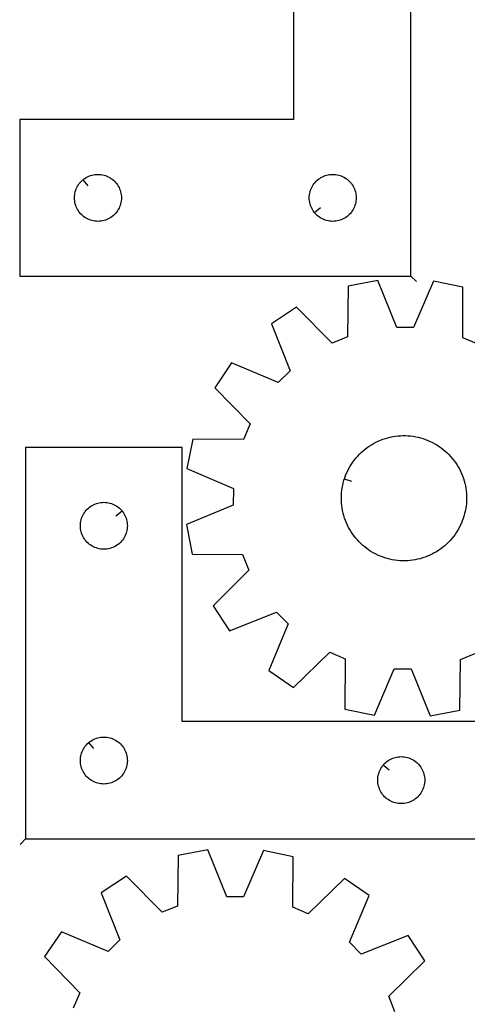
# Model space of a CAD drawing. Header units: millimetres. Extents: x 7 to 1243, y 7 to 1753.
# Tile 8 of 18: x 8 to 180, y 878 to 1255. Entities that reach past the tile are written whole.
import ezdxf

# ---------------------------------------------------------------- set-up
doc = ezdxf.new("R2010")
doc.units = ezdxf.units.MM
doc.layers.add('CUT', color=7, linetype='CONTINUOUS', true_color=0x000000)
doc.layers.add('LEADIN', color=1, linetype='CONTINUOUS', true_color=0xff0000)

msp = doc.modelspace()

# ---------------------------------------------------------------- linework, layer by layer
at = {"layer": 'CUT'}
for points in [[(158.059359, 1156.918115), (158.059359, 1336.918115), (113.059359, 1336.918115), (113.059359, 1216.918115), (8.059359, 1216.918115), (8.059359, 1156.918115)], [(32.352876, 1193.871484), (32.580506, 1194.058295), (33.059227, 1194.401342), (33.559359, 1194.712344), (34.078761, 1194.98997), (34.615208, 1195.233031), (35.166404, 1195.440486), (35.729987, 1195.611448), (36.303546, 1195.745183), (36.884623, 1195.841119), (37.470731, 1195.898846), (38.059359, 1195.918115), (38.647987, 1195.898846), (39.234095, 1195.841119), (39.815172, 1195.745183), (40.38873, 1195.611448), (40.952314, 1195.440486), (41.50351, 1195.233031), (42.039957, 1194.98997), (42.559359, 1194.712344), (43.059491, 1194.401342), (43.538212, 1194.058295), (43.993471, 1193.684674), (44.42332, 1193.282076), (44.825917, 1192.852228), (45.199539, 1192.396968), (45.542585, 1191.918247), (45.853588, 1191.418115), (46.131214, 1190.898714), (46.374275, 1190.362266), (46.58173, 1189.81107), (46.752691, 1189.247487), (46.886426, 1188.673928), (46.982363, 1188.092851), (47.040089, 1187.506743), (47.059359, 1186.918115), (47.040089, 1186.329487), (46.982363, 1185.74338), (46.886426, 1185.162302), (46.752691, 1184.588744), (46.58173, 1184.02516), (46.374275, 1183.473964), (46.131214, 1182.937517), (45.853588, 1182.418115), (45.542585, 1181.917983), (45.199539, 1181.439262), (44.825917, 1180.984003), (44.42332, 1180.554154), (43.993471, 1180.151557), (43.538212, 1179.777935), (43.059491, 1179.434889), (42.559359, 1179.123887), (42.039957, 1178.846261), (41.50351, 1178.6032), (40.952314, 1178.395744), (40.38873, 1178.224783), (39.815172, 1178.091048), (39.234095, 1177.995112), (38.647987, 1177.937385), (38.059359, 1177.918115), (37.470731, 1177.937385), (36.884623, 1177.995112), (36.303546, 1178.091048), (35.729987, 1178.224783), (35.166404, 1178.395744), (34.615208, 1178.6032), (34.078761, 1178.846261), (33.559359, 1179.123887), (33.059227, 1179.434889), (32.580506, 1179.777935), (32.125247, 1180.151557), (31.695398, 1180.554154), (31.292801, 1180.984003), (30.919179, 1181.439262), (30.576132, 1181.917983), (30.26513, 1182.418115), (29.987504, 1182.937517), (29.744443, 1183.473964), (29.536988, 1184.02516), (29.366026, 1184.588744), (29.232291, 1185.162302), (29.136355, 1185.74338), (29.078629, 1186.329487), (29.059359, 1186.918115), (29.078629, 1187.506743), (29.136355, 1188.092851), (29.232291, 1188.673928), (29.366026, 1189.247487), (29.536988, 1189.81107), (29.744443, 1190.362266), (29.987504, 1190.898714), (30.26513, 1191.418115), (30.576132, 1191.918247), (30.919179, 1192.396968), (31.292801, 1192.852228), (31.695398, 1193.282076), (32.125247, 1193.684674)], [(121.10599, 1181.211633), (120.919179, 1181.439262), (120.576132, 1181.917983), (120.26513, 1182.418115), (119.987504, 1182.937517), (119.744443, 1183.473964), (119.536988, 1184.02516), (119.366026, 1184.588744), (119.232291, 1185.162302), (119.136355, 1185.74338), (119.078629, 1186.329487), (119.059359, 1186.918115), (119.078629, 1187.506743), (119.136355, 1188.092851), (119.232291, 1188.673928), (119.366026, 1189.247487), (119.536988, 1189.81107), (119.744443, 1190.362266), (119.987504, 1190.898714), (120.26513, 1191.418115), (120.576132, 1191.918247), (120.919179, 1192.396968), (121.292801, 1192.852228), (121.695398, 1193.282076), (122.125247, 1193.684674), (122.580506, 1194.058295), (123.059227, 1194.401342), (123.559359, 1194.712344), (124.078761, 1194.98997), (124.615208, 1195.233031), (125.166404, 1195.440486), (125.729987, 1195.611448), (126.303546, 1195.745183), (126.884623, 1195.841119), (127.470731, 1195.898846), (128.059359, 1195.918115), (128.647987, 1195.898846), (129.234095, 1195.841119), (129.815172, 1195.745183), (130.38873, 1195.611448), (130.952314, 1195.440486), (131.50351, 1195.233031), (132.039957, 1194.98997), (132.559359, 1194.712344), (133.059491, 1194.401342), (133.538212, 1194.058295), (133.993471, 1193.684674), (134.42332, 1193.282076), (134.825917, 1192.852228), (135.199539, 1192.396968), (135.542585, 1191.918247), (135.853588, 1191.418115), (136.131214, 1190.898714), (136.374275, 1190.362266), (136.58173, 1189.81107), (136.752691, 1189.247487), (136.886426, 1188.673928), (136.982363, 1188.092851), (137.040089, 1187.506743), (137.059359, 1186.918115), (137.040089, 1186.329487), (136.982363, 1185.74338), (136.886426, 1185.162302), (136.752691, 1184.588744), (136.58173, 1184.02516), (136.374275, 1183.473964), (136.131214, 1182.937517), (135.853588, 1182.418115), (135.542585, 1181.917983), (135.199539, 1181.439262), (134.825917, 1180.984003), (134.42332, 1180.554154), (133.993471, 1180.151557), (133.538212, 1179.777935), (133.059491, 1179.434889), (132.559359, 1179.123887), (132.039957, 1178.846261), (131.50351, 1178.6032), (130.952314, 1178.395744), (130.38873, 1178.224783), (129.815172, 1178.091048), (129.234095, 1177.995112), (128.647987, 1177.937385), (128.059359, 1177.918115), (127.470731, 1177.937385), (126.884623, 1177.995112), (126.303546, 1178.091048), (125.729987, 1178.224783), (125.166404, 1178.395744), (124.615208, 1178.6032), (124.078761, 1178.846261), (123.559359, 1179.123887), (123.059227, 1179.434889), (122.580506, 1179.777935), (122.125247, 1180.151557), (121.695398, 1180.554154), (121.292801, 1180.984003)], [(132.530069, 1079.116235), (132.679591, 1079.582408), (133.016414, 1080.50178), (133.390456, 1081.406649), (133.801095, 1082.295508), (134.247648, 1083.166878), (134.729372, 1084.019309), (135.245464, 1084.851381), (135.795065, 1085.66171), (136.377261, 1086.448947), (136.991083, 1087.211783), (137.63551, 1087.948946), (138.309467, 1088.659211), (139.011835, 1089.341395), (139.741443, 1089.994363), (140.497078, 1090.617027), (141.277482, 1091.208352), (142.081355, 1091.767354), (142.907361, 1092.293101), (143.754123, 1092.784719), (144.620233, 1093.24139), (145.50425, 1093.662353), (146.404701, 1094.046909), (147.320088, 1094.394416), (148.248888, 1094.704297), (149.189555, 1094.976035), (150.140522, 1095.209179), (151.100208, 1095.40334), (152.067014, 1095.558195), (153.039333, 1095.673487), (154.015544, 1095.749023), (154.994025, 1095.784678), (155.973145, 1095.780393), (156.951276, 1095.736174), (157.926789, 1095.652095), (158.898061, 1095.528297), (159.863475, 1095.364985), (160.821425, 1095.162431), (161.770315, 1094.920972), (162.708567, 1094.64101), (163.634618, 1094.323011), (164.546929, 1093.967504), (165.443979, 1093.575082), (166.324277, 1093.146396), (167.186357, 1092.682162), (168.028783, 1092.18315), (168.850155, 1091.650193), (169.649104, 1091.084176), (170.424302, 1090.486042), (171.174458, 1089.856787), (171.898322, 1089.197458), (172.594692, 1088.509152), (173.262406, 1087.793015), (173.900355, 1087.050239), (174.507476, 1086.28206), (175.082759, 1085.489757), (175.625247, 1084.674648), (176.134035, 1083.83809), (176.608278, 1082.981475), (177.047187, 1082.10623), (177.45003, 1081.21381), (177.816138, 1080.305702), (178.1449, 1079.383416), (178.43577, 1078.448489), (178.688263, 1077.502475), (178.90196, 1076.54695), (179.076505, 1075.583503), (179.211606, 1074.613739), (179.30704, 1073.639271), (179.362647, 1072.661721), (179.378335, 1071.682717), (179.354078, 1070.703888), (179.289916, 1069.726863), (179.185956, 1068.753268), (179.042371, 1067.784723), (178.8594, 1066.822841), (178.637347, 1065.869223), (178.376583, 1064.925456), (178.07754, 1063.99311), (177.740717, 1063.073737), (177.366675, 1062.168869), (176.956035, 1061.28001), (176.509482, 1060.40864), (176.027759, 1059.556209), (175.511667, 1058.724137), (174.962066, 1057.913808), (174.379869, 1057.12657), (173.766047, 1056.363735), (173.121621, 1055.626572), (172.447663, 1054.916307), (171.745296, 1054.234123), (171.015687, 1053.581155), (170.260052, 1052.958491), (169.479649, 1052.367166), (168.675775, 1051.808164), (167.84977, 1051.282417), (167.003008, 1050.790799), (166.136897, 1050.334128), (165.252881, 1049.913164), (164.35243, 1049.528609), (163.437042, 1049.181102), (162.508243, 1048.871221), (161.567576, 1048.599483), (160.616609, 1048.366339), (159.656923, 1048.172178), (158.690116, 1048.017323), (157.717798, 1047.902031), (156.741586, 1047.826495), (155.763106, 1047.79084), (154.783985, 1047.795125), (153.805855, 1047.839344), (152.830341, 1047.923422), (151.85907, 1048.047221), (150.893655, 1048.210533), (149.935706, 1048.413087), (148.986816, 1048.654546), (148.048564, 1048.934508), (147.122512, 1049.252507), (146.210202, 1049.608013), (145.313151, 1050.000436), (144.432854, 1050.429121), (143.570774, 1050.893356), (142.728347, 1051.392368), (141.906976, 1051.925325), (141.108026, 1052.491342), (140.332829, 1053.089475), (139.582673, 1053.71873), (138.858808, 1054.37806), (138.162439, 1055.066365), (137.494724, 1055.782502), (136.856776, 1056.525279), (136.249654, 1057.293458), (135.674371, 1058.085761), (135.131884, 1058.90087), (134.623096, 1059.737428), (134.148852, 1060.594043), (133.709944, 1061.469288), (133.307101, 1062.361708), (132.940993, 1063.269816), (132.612231, 1064.192101), (132.321361, 1065.127029), (132.068867, 1066.073043), (131.855171, 1067.028568), (131.680626, 1067.992015), (131.545524, 1068.961779), (131.450091, 1069.936247), (131.394483, 1070.913796), (131.378795, 1071.8928), (131.403052, 1072.87163), (131.467214, 1073.848655), (131.571174, 1074.82225), (131.71476, 1075.790795), (131.897731, 1076.752676), (132.119784, 1077.706295), (132.380548, 1078.650062)], [(10.334556, 941.220914), (190.334556, 941.220914), (190.334556, 986.220914), (70.334556, 986.220914), (70.334556, 1091.220914), (10.334556, 1091.220914)], [(47.287925, 1066.927396), (47.474736, 1066.699767), (47.817782, 1066.221046), (48.128784, 1065.720914), (48.40641, 1065.201512), (48.649471, 1064.665065), (48.856927, 1064.113869), (49.027888, 1063.550285), (49.161623, 1062.976727), (49.257559, 1062.39565), (49.315286, 1061.809542), (49.334556, 1061.220914), (49.315286, 1060.632286), (49.257559, 1060.046178), (49.161623, 1059.465101), (49.027888, 1058.891542), (48.856927, 1058.327959), (48.649471, 1057.776763), (48.40641, 1057.240316), (48.128784, 1056.720914), (47.817782, 1056.220782), (47.474736, 1055.742061), (47.101114, 1055.286801), (46.698517, 1054.856953), (46.268668, 1054.454356), (45.813408, 1054.080734), (45.334688, 1053.737687), (44.834556, 1053.426685), (44.315154, 1053.149059), (43.778707, 1052.905998), (43.227511, 1052.698543), (42.663927, 1052.527581), (42.090369, 1052.393846), (41.509291, 1052.29791), (40.923184, 1052.240183), (40.334556, 1052.220914), (39.745927, 1052.240183), (39.15982, 1052.29791), (38.578743, 1052.393846), (38.005184, 1052.527581), (37.4416, 1052.698543), (36.890405, 1052.905998), (36.353957, 1053.149059), (35.834556, 1053.426685), (35.334424, 1053.737687), (34.855703, 1054.080734), (34.400443, 1054.454356), (33.970595, 1054.856953), (33.567997, 1055.286801), (33.194376, 1055.742061), (32.851329, 1056.220782), (32.540327, 1056.720914), (32.262701, 1057.240316), (32.01964, 1057.776763), (31.812184, 1058.327959), (31.641223, 1058.891542), (31.507488, 1059.465101), (31.411552, 1060.046178), (31.353825, 1060.632286), (31.334556, 1061.220914), (31.353825, 1061.809542), (31.411552, 1062.39565), (31.507488, 1062.976727), (31.641223, 1063.550285), (31.812184, 1064.113869), (32.01964, 1064.665065), (32.262701, 1065.201512), (32.540327, 1065.720914), (32.851329, 1066.221046), (33.194376, 1066.699767), (33.567997, 1067.155026), (33.970595, 1067.584875), (34.400443, 1067.987472), (34.855703, 1068.361094), (35.334424, 1068.70414), (35.834556, 1069.015142), (36.353957, 1069.292768), (36.890405, 1069.53583), (37.4416, 1069.743285), (38.005184, 1069.914246), (38.578743, 1070.047981), (39.15982, 1070.143918), (39.745927, 1070.201644), (40.334556, 1070.220914), (40.923184, 1070.201644), (41.509291, 1070.143918), (42.090369, 1070.047981), (42.663927, 1069.914246), (43.227511, 1069.743285), (43.778707, 1069.53583), (44.315154, 1069.292768), (44.834556, 1069.015142), (45.334688, 1068.70414), (45.813408, 1068.361094), (46.268668, 1067.987472), (46.698517, 1067.584875), (47.101114, 1067.155026)], [(34.628073, 978.174283), (34.855703, 978.361094), (35.334424, 978.70414), (35.834556, 979.015142), (36.353957, 979.292768), (36.890405, 979.53583), (37.4416, 979.743285), (38.005184, 979.914246), (38.578743, 980.047981), (39.15982, 980.143918), (39.745927, 980.201644), (40.334556, 980.220914), (40.923184, 980.201644), (41.509291, 980.143918), (42.090369, 980.047981), (42.663927, 979.914246), (43.227511, 979.743285), (43.778707, 979.53583), (44.315154, 979.292768), (44.834556, 979.015142), (45.334688, 978.70414), (45.813408, 978.361094), (46.268668, 977.987472), (46.698517, 977.584875), (47.101114, 977.155026), (47.474736, 976.699767), (47.817782, 976.221046), (48.128784, 975.720914), (48.40641, 975.201512), (48.649471, 974.665065), (48.856927, 974.113869), (49.027888, 973.550285), (49.161623, 972.976727), (49.257559, 972.39565), (49.315286, 971.809542), (49.334556, 971.220914), (49.315286, 970.632286), (49.257559, 970.046178), (49.161623, 969.465101), (49.027888, 968.891542), (48.856927, 968.327959), (48.649471, 967.776763), (48.40641, 967.240316), (48.128784, 966.720914), (47.817782, 966.220782), (47.474736, 965.742061), (47.101114, 965.286801), (46.698517, 964.856953), (46.268668, 964.454356), (45.813408, 964.080734), (45.334688, 963.737687), (44.834556, 963.426685), (44.315154, 963.149059), (43.778707, 962.905998), (43.227511, 962.698543), (42.663927, 962.527581), (42.090369, 962.393846), (41.509291, 962.29791), (40.923184, 962.240183), (40.334556, 962.220914), (39.745927, 962.240183), (39.15982, 962.29791), (38.578743, 962.393846), (38.005184, 962.527581), (37.4416, 962.698543), (36.890405, 962.905998), (36.353957, 963.149059), (35.834556, 963.426685), (35.334424, 963.737687), (34.855703, 964.080734), (34.400443, 964.454356), (33.970595, 964.856953), (33.567997, 965.286801), (33.194376, 965.742061), (32.851329, 966.220782), (32.540327, 966.720914), (32.262701, 967.240316), (32.01964, 967.776763), (31.812184, 968.327959), (31.641223, 968.891542), (31.507488, 969.465101), (31.411552, 970.046178), (31.353825, 970.632286), (31.334556, 971.220914), (31.353825, 971.809542), (31.411552, 972.39565), (31.507488, 972.976727), (31.641223, 973.550285), (31.812184, 974.113869), (32.01964, 974.665065), (32.262701, 975.201512), (32.540327, 975.720914), (32.851329, 976.221046), (33.194376, 976.699767), (33.567997, 977.155026), (33.970595, 977.584875), (34.400443, 977.987472)], [(147.381186, 969.427396), (147.567997, 969.655026), (147.970595, 970.084875), (148.400443, 970.487472), (148.855703, 970.861094), (149.334424, 971.20414), (149.834556, 971.515142), (150.353957, 971.792768), (150.890405, 972.03583), (151.4416, 972.243285), (152.005184, 972.414246), (152.578743, 972.547981), (153.15982, 972.643918), (153.745927, 972.701644), (154.334556, 972.720914), (154.923184, 972.701644), (155.509291, 972.643918), (156.090369, 972.547981), (156.663927, 972.414246), (157.227511, 972.243285), (157.778707, 972.03583), (158.315154, 971.792768), (158.834556, 971.515142), (159.334688, 971.20414), (159.813408, 970.861094), (160.268668, 970.487472), (160.698517, 970.084875), (161.101114, 969.655026), (161.474736, 969.199767), (161.817782, 968.721046), (162.128784, 968.220914), (162.40641, 967.701512), (162.649471, 967.165065), (162.856927, 966.613869), (163.027888, 966.050285), (163.161623, 965.476727), (163.257559, 964.89565), (163.315286, 964.309542), (163.334556, 963.720914), (163.315286, 963.132286), (163.257559, 962.546178), (163.161623, 961.965101), (163.027888, 961.391542), (162.856927, 960.827959), (162.649471, 960.276763), (162.40641, 959.740316), (162.128784, 959.220914), (161.817782, 958.720782), (161.474736, 958.242061), (161.101114, 957.786801), (160.698517, 957.356953), (160.268668, 956.954356), (159.813408, 956.580734), (159.334688, 956.237687), (158.834556, 955.926685), (158.315154, 955.649059), (157.778707, 955.405998), (157.227511, 955.198543), (156.663927, 955.027581), (156.090369, 954.893846), (155.509291, 954.79791), (154.923184, 954.740183), (154.334556, 954.720914), (153.745927, 954.740183), (153.15982, 954.79791), (152.578743, 954.893846), (152.005184, 955.027581), (151.4416, 955.198543), (150.890405, 955.405998), (150.353957, 955.649059), (149.834556, 955.926685), (149.334424, 956.237687), (148.855703, 956.580734), (148.400443, 956.954356), (147.970595, 957.356953), (147.567997, 957.786801), (147.194376, 958.242061), (146.851329, 958.720782), (146.540327, 959.220914), (146.262701, 959.740316), (146.01964, 960.276763), (145.812184, 960.827959), (145.641223, 961.391542), (145.507488, 961.965101), (145.411552, 962.546178), (145.353825, 963.132286), (145.334556, 963.720914), (145.353825, 964.309542), (145.411552, 964.89565), (145.507488, 965.476727), (145.641223, 966.050285), (145.812184, 966.613869), (146.01964, 967.165065), (146.262701, 967.701512), (146.540327, 968.220914), (146.851329, 968.721046), (147.194376, 969.199767)]]:
    msp.add_lwpolyline(points, close=True, dxfattribs=at)
for points in [[(183.839195, 1130.803545), (177.91759, 1133.308997), (177.99734, 1152.68517), (166.700086, 1155.021305), (159.088395, 1137.202647), (152.658751, 1137.251283), (145.317489, 1155.183051), (133.986188, 1153.018087), (133.772807, 1133.642925), (127.813978, 1131.227341), (114.169346, 1144.984755), (104.529085, 1138.648288), (111.7465, 1120.666315), (107.165664, 1116.154261), (89.294934, 1123.64288), (82.813354, 1114.099579), (96.362779, 1100.248388), (93.857327, 1094.326784), (74.481155, 1094.406533), (72.145019, 1083.10928), (89.963677, 1075.497588), (89.915041, 1069.067944), (71.983273, 1061.726683), (74.148237, 1050.395381), (93.523399, 1050.182), (95.938983, 1044.223171), (82.181569, 1030.57854), (88.518037, 1020.938278), (106.500009, 1028.155693), (111.012063, 1023.574857), (103.523444, 1005.704127), (113.066745, 999.222548), (126.917936, 1012.771973), (132.83954, 1010.266521), (132.759791, 990.890348), (144.057045, 988.554213), (151.668736, 1006.372871), (158.09838, 1006.324235), (165.439642, 988.392467), (176.770943, 990.557431), (176.984324, 1009.932593), (182.943153, 1012.348177)], [(151.906925, 874.921456), (149.511281, 880.888329), (163.314247, 894.486879), (157.010053, 904.148276), (139.004045, 896.991034), (134.507335, 901.586933), (142.055674, 919.432521), (132.534101, 925.945978), (118.637677, 912.442948), (112.724484, 914.968189), (112.869028, 934.343986), (101.57965, 936.717887), (93.908414, 918.924783), (87.478969, 918.99492), (80.197714, 936.951138), (68.859236, 934.824078), (68.581064, 915.449738), (62.614191, 913.054095), (49.015641, 926.857061), (39.354244, 920.552866), (46.511486, 902.546859), (41.915587, 898.050149), (24.069999, 905.598487), (17.556542, 896.076914), (31.059572, 882.18049), (28.534331, 876.267297)]]:
    msp.add_lwpolyline(points, dxfattribs=at)
at = {"layer": 'LEADIN'}
for p, q in [((34.256056, 1191.552453), (32.352876, 1193.871484)), ((123.425021, 1183.114813), (121.10599, 1181.211633)), ((160.180679, 1154.796795), (158.059359, 1156.918115)), ((135.386726, 1078.199985), (132.530069, 1079.116235)), ((44.968893, 1065.024217), (47.287925, 1066.927396)), ((36.531253, 975.855252), (34.628073, 978.174283)), ((149.700218, 967.524217), (147.381186, 969.427396)), ((8.213235, 939.099593), (10.334556, 941.220914))]:
    msp.add_line(p, q, dxfattribs=at)

doc.saveas('drawing.dxf')
